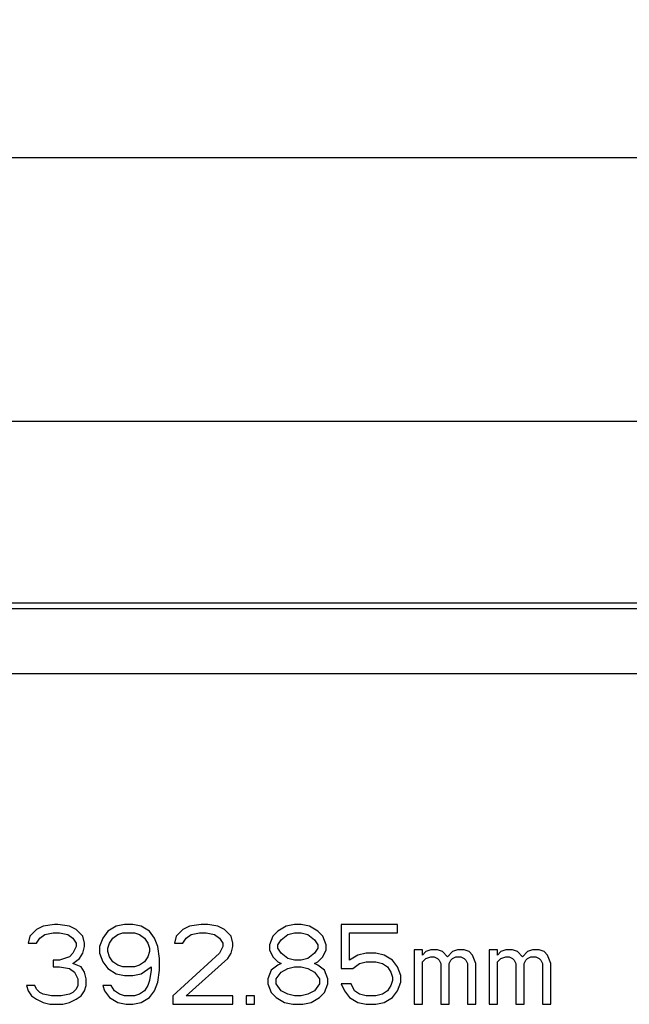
# Model space of a CAD drawing. Header units: millimetres. Extents: x 0 to 3401, y -1 to 1189.
# Tile 5 of 40: x 644 to 705, y 762 to 861. Entities that reach past the tile are written whole.
import ezdxf

# ---------------------------------------------------------------- set-up
doc = ezdxf.new("R2010")
doc.units = ezdxf.units.MM
doc.header["$LTSCALE"] = 65.395
doc.header["$PDMODE"] = 3
doc.header["$PDSIZE"] = 8
doc.layers.get('0').update_dxf_attribs({"linetype": 'CONTINUOUS'})
doc.layers.get('Defpoints').update_dxf_attribs({"linetype": 'CONTINUOUS'})
doc.layers.add('标注', color=7, linetype='CONTINUOUS')
doc.styles.get("Standard").update_dxf_attribs({"font": 'txt', "width": 0.8})
doc.dimstyles.new('1-1-1.5', dxfattribs={"dimtxt": 6, "dimasz": 5, "dimexe": 1.5, "dimexo": 1.5, "dimgap": 0.1, "dimtad": 1, "dimzin": 0, "dimdsep": 46, "dimtxsty": 'Standard', "dimcen": 1, "dimclrd": 2, "dimclre": 2, "dimclrt": 2, "dimazin": 0, "dimtfac": 1, "dimtofl": 0, "dimtmove": 0, "dimatfit": 3, "dimfxl": 1, "dimtolj": 1, "dimtzin": 0, "dimlwd": -1, "dimlwe": -1, "dimarcsym": 0})

# ---------------------------------------------------------------- blocks, each defined once
blk = doc.blocks.new('*D3')
at = {"transparency": 16777216}
for p, q in [((482.65, 799.902), (482.65, 848.284)), ((1198.85, 799.905), (1198.85, 848.284)), ((492.65, 846.784), (1188.85, 846.784))]:
    blk.add_line(p, q, dxfattribs=at)
for points in [[(492.65, 848.45), (492.65, 845.117), (482.65, 846.784)], [(1188.85, 848.45), (1188.85, 845.117), (1198.85, 846.784)]]:
    blk.add_solid(points, dxfattribs=at)
at = {"layer": 'Defpoints', "color": 0, "transparency": 16777216}
for p in [(1198.85, 846.784), (482.65, 798.402), (1198.85, 798.405)]:
    blk.add_point(p, dxfattribs=at)
at = {"transparency": 16777216, "insert": (840.75, 852.884), "char_height": 12, "attachment_point": 5}
blk.add_mtext('\\A1;716.20%%P1', dxfattribs=at)
blk = doc.blocks.new('*D9')
at = {"transparency": 16777216}
for p, q in [((489.75, 795.602), (489.75, 821.856)), ((1191.75, 795.602), (1191.75, 821.856)), ((1181.75, 820.356), (499.75, 820.356))]:
    blk.add_line(p, q, dxfattribs=at)
for points in [[(499.75, 822.022), (499.75, 818.689), (489.75, 820.356)], [(1181.75, 822.022), (1181.75, 818.689), (1191.75, 820.356)]]:
    blk.add_solid(points, dxfattribs=at)
at = {"layer": 'Defpoints', "color": 0, "transparency": 16777216}
for p in [(489.75, 820.356), (489.75, 794.102), (1191.75, 794.102)]:
    blk.add_point(p, dxfattribs=at)
at = {"transparency": 16777216, "insert": (840.75, 826.456), "char_height": 12, "attachment_point": 5}
blk.add_mtext('\\A1;702.00%%P0.5', dxfattribs=at)

msp = doc.modelspace()

# ---------------------------------------------------------------- linework, layer by layer
at = {"color": 7, "linetype": 'Continuous'}
for p, q in [((486.45, 802.202), (1195.05, 802.202)), ((1195.05, 801.602), (486.45, 801.602)), ((1190.75, 795.102), (490.75, 795.102))]:
    msp.add_line(p, q, dxfattribs=at)
at = {"linetype": 'Continuous'}
for p, q in [((646.072, 769.482), (645.405, 768.801)), ((646.739, 769.822), (646.072, 769.482)), ((647.905, 769.992), (646.739, 769.822)), ((646.905, 768.971), (647.739, 769.141)), ((647.739, 769.141), (648.405, 769.141)), ((648.239, 769.992), (647.905, 769.992)), ((649.405, 769.822), (648.239, 769.992)), ((648.405, 769.141), (649.239, 768.971)), ((650.072, 769.482), (649.405, 769.822)), ((650.739, 768.801), (650.072, 769.482)), ((653.239, 769.311), (652.739, 768.631)), ((654.072, 769.822), (653.239, 769.311)), ((654.905, 769.992), (654.072, 769.822)), ((654.239, 768.971), (654.739, 769.141)), ((654.739, 769.141), (655.905, 769.141)), ((655.739, 769.992), (654.905, 769.992)), ((656.572, 769.822), (655.739, 769.992)), ((655.905, 769.141), (656.405, 768.971)), ((657.405, 769.311), (656.572, 769.822)), ((657.905, 768.631), (657.405, 769.311)), ((660.739, 769.482), (660.072, 768.801)), ((661.405, 769.822), (660.739, 769.482)), ((662.572, 769.992), (661.405, 769.822)), ((661.572, 768.971), (662.405, 769.141)), ((662.405, 769.141), (663.072, 769.141)), ((663.239, 769.992), (662.572, 769.992)), ((663.072, 769.141), (663.905, 768.971)), ((664.239, 769.822), (663.239, 769.992)), ((664.905, 769.482), (664.239, 769.822)), ((665.572, 768.801), (664.905, 769.482)), ((670.239, 769.311), (669.739, 768.801)), ((671.072, 769.822), (670.239, 769.311)), ((671.905, 769.992), (671.072, 769.822)), ((671.239, 768.971), (671.905, 769.141)), ((672.572, 769.992), (671.905, 769.992)), ((671.905, 769.141), (672.572, 769.141)), ((673.405, 769.822), (672.572, 769.992)), ((672.572, 769.141), (673.239, 768.971)), ((674.239, 769.311), (673.405, 769.822)), ((674.739, 768.801), (674.239, 769.311)), ((682.239, 769.992), (676.572, 769.992)), ((676.572, 769.992), (676.572, 765.567)), ((677.405, 769.141), (682.239, 769.141)), ((677.405, 766.418), (677.405, 769.141)), ((682.239, 769.141), (682.239, 769.992)), ((645.405, 768.801), (645.239, 768.12)), ((646.072, 768.12), (646.405, 768.631)), ((646.405, 768.631), (646.905, 768.971)), ((649.239, 768.971), (649.739, 768.631)), ((649.739, 768.631), (650.072, 768.12)), ((650.905, 768.12), (650.739, 768.801)), ((652.739, 768.631), (652.405, 767.779)), ((653.405, 768.12), (653.739, 768.631)), ((653.739, 768.631), (654.239, 768.971)), ((656.405, 768.971), (656.905, 768.631)), ((656.905, 768.631), (657.239, 768.12)), ((658.239, 767.779), (657.905, 768.631)), ((660.072, 768.801), (659.905, 768.12)), ((660.739, 768.12), (661.072, 768.631)), ((661.072, 768.631), (661.572, 768.971)), ((663.905, 768.971), (664.405, 768.631)), ((664.405, 768.631), (664.739, 768.12)), ((665.739, 768.12), (665.572, 768.801)), ((669.739, 768.801), (669.405, 767.95)), ((670.239, 767.95), (670.572, 768.46)), ((670.572, 768.46), (671.239, 768.971)), ((673.239, 768.971), (673.905, 768.46)), ((673.905, 768.46), (674.239, 767.95)), ((675.072, 767.95), (674.739, 768.801)), ((645.239, 768.12), (646.072, 768.12)), ((650.072, 767.779), (649.739, 767.099)), ((650.072, 768.12), (650.072, 767.779)), ((650.739, 767.099), (650.905, 767.779)), ((650.905, 767.779), (650.905, 768.12)), ((652.405, 767.779), (652.405, 767.099)), ((653.239, 767.609), (653.405, 768.12)), ((653.239, 767.269), (653.239, 767.609)), ((653.405, 766.758), (653.239, 767.269)), ((657.239, 768.12), (657.405, 767.609)), ((657.405, 767.269), (657.239, 766.758)), ((657.405, 767.609), (657.405, 767.269)), ((658.405, 766.588), (658.239, 767.779)), ((659.905, 768.12), (660.739, 768.12)), ((664.739, 767.779), (664.405, 767.099)), ((664.739, 768.12), (664.739, 767.779)), ((665.572, 767.099), (665.739, 767.779)), ((665.739, 767.779), (665.739, 768.12)), ((669.405, 767.95), (669.405, 767.439)), ((669.405, 767.439), (669.739, 766.758)), ((670.239, 767.609), (670.239, 767.95)), ((670.572, 767.099), (670.239, 767.609)), ((674.239, 767.609), (673.905, 767.099)), ((674.239, 767.95), (674.239, 767.609)), ((674.739, 766.758), (675.072, 767.439)), ((675.072, 767.439), (675.072, 767.95)), ((684.739, 767.439), (683.905, 767.439)), ((683.905, 767.439), (683.905, 761.992)), ((684.739, 766.928), (684.739, 767.439)), ((685.072, 767.269), (684.739, 766.928)), ((685.572, 767.439), (685.072, 767.269)), ((686.239, 767.439), (685.572, 767.439)), ((686.739, 767.269), (686.239, 767.439)), ((687.239, 766.758), (686.739, 767.269)), ((687.739, 767.269), (687.239, 766.758)), ((688.239, 767.439), (687.739, 767.269)), ((688.905, 767.439), (688.239, 767.439)), ((689.405, 767.269), (688.905, 767.439)), ((689.739, 766.928), (689.405, 767.269)), ((692.239, 767.439), (691.405, 767.439)), ((691.405, 767.439), (691.405, 761.992)), ((692.239, 766.928), (692.239, 767.439)), ((692.572, 767.269), (692.239, 766.928)), ((693.072, 767.439), (692.572, 767.269)), ((693.739, 767.439), (693.072, 767.439)), ((694.239, 767.269), (693.739, 767.439)), ((694.739, 766.758), (694.239, 767.269)), ((695.239, 767.269), (694.739, 766.758)), ((695.739, 767.439), (695.239, 767.269)), ((696.405, 767.439), (695.739, 767.439)), ((696.905, 767.269), (696.405, 767.439)), ((697.239, 766.928), (696.905, 767.269)), ((648.405, 766.418), (647.739, 766.418)), ((647.739, 766.418), (647.739, 765.737)), ((649.405, 766.758), (648.405, 766.418)), ((649.739, 767.099), (649.405, 766.758)), ((649.739, 766.077), (650.405, 766.588)), ((650.405, 766.588), (650.739, 767.099)), ((652.405, 767.099), (652.739, 766.248)), ((652.739, 766.248), (653.239, 765.567)), ((653.739, 766.248), (653.405, 766.758)), ((654.239, 765.907), (653.739, 766.248)), ((656.905, 766.248), (656.405, 765.907)), ((657.239, 766.758), (656.905, 766.248)), ((658.405, 765.396), (658.405, 766.588)), ((664.405, 767.099), (659.739, 762.843)), ((661.072, 762.843), (665.239, 766.588)), ((665.239, 766.588), (665.572, 767.099)), ((669.739, 766.758), (670.239, 766.248)), ((670.239, 766.248), (670.572, 766.077)), ((671.239, 766.588), (670.572, 767.099)), ((671.905, 766.418), (671.239, 766.588)), ((672.572, 766.418), (671.905, 766.418)), ((673.239, 766.588), (672.572, 766.418)), ((673.905, 767.099), (673.239, 766.588)), ((673.905, 766.077), (674.239, 766.248)), ((674.239, 766.248), (674.739, 766.758)), ((678.239, 766.928), (677.405, 766.418)), ((679.072, 767.099), (678.239, 766.928)), ((678.405, 766.077), (679.072, 766.248)), ((680.072, 767.099), (679.072, 767.099)), ((679.072, 766.248), (680.072, 766.248)), ((680.905, 766.928), (680.072, 767.099)), ((680.072, 766.248), (680.739, 766.077)), ((681.739, 766.418), (680.905, 766.928)), ((682.239, 765.737), (681.739, 766.418)), ((684.739, 766.248), (685.072, 766.588)), ((684.739, 761.992), (684.739, 766.248)), ((685.072, 766.588), (685.572, 766.758)), ((685.572, 766.758), (685.905, 766.758)), ((685.905, 766.758), (686.239, 766.588)), ((686.239, 766.588), (686.405, 766.418)), ((686.405, 766.418), (686.572, 766.077)), ((687.405, 766.077), (687.572, 766.418)), ((687.572, 766.418), (687.739, 766.588)), ((687.739, 766.588), (688.072, 766.758)), ((688.072, 766.758), (688.572, 766.758)), ((688.572, 766.758), (688.905, 766.588)), ((688.905, 766.588), (689.072, 766.418)), ((689.072, 766.418), (689.239, 766.077)), ((690.072, 766.077), (689.739, 766.928)), ((692.239, 766.248), (692.572, 766.588)), ((692.239, 761.992), (692.239, 766.248)), ((692.572, 766.588), (693.072, 766.758)), ((693.072, 766.758), (693.405, 766.758)), ((693.405, 766.758), (693.739, 766.588)), ((693.739, 766.588), (693.905, 766.418)), ((693.905, 766.418), (694.072, 766.077)), ((694.905, 766.077), (695.072, 766.418)), ((695.072, 766.418), (695.239, 766.588)), ((695.239, 766.588), (695.572, 766.758)), ((695.572, 766.758), (696.072, 766.758)), ((696.072, 766.758), (696.405, 766.588)), ((696.405, 766.588), (696.572, 766.418)), ((696.572, 766.418), (696.739, 766.077)), ((697.572, 766.077), (697.239, 766.928)), ((647.739, 765.737), (648.405, 765.737)), ((648.405, 765.737), (649.405, 765.567)), ((649.405, 765.567), (649.905, 765.226)), ((650.572, 765.737), (649.739, 766.077)), ((649.905, 765.226), (650.239, 764.545)), ((650.905, 765.226), (650.572, 765.737)), ((651.072, 764.545), (650.905, 765.226)), ((653.239, 765.567), (654.072, 765.056)), ((654.739, 765.737), (654.239, 765.907)), ((655.905, 765.737), (654.739, 765.737)), ((656.405, 765.907), (655.905, 765.737)), ((656.572, 765.056), (657.572, 765.737)), ((657.572, 765.396), (657.405, 764.375)), ((657.572, 765.737), (657.572, 765.396)), ((658.239, 764.205), (658.405, 765.396)), ((669.572, 765.396), (669.239, 764.545)), ((670.239, 765.907), (669.572, 765.396)), ((670.072, 764.545), (670.572, 765.226)), ((670.572, 766.077), (670.239, 765.907)), ((670.572, 765.226), (671.239, 765.567)), ((671.239, 765.567), (671.905, 765.737)), ((671.905, 765.737), (672.572, 765.737)), ((672.572, 765.737), (673.239, 765.567)), ((673.239, 765.567), (673.905, 765.226)), ((674.239, 765.907), (673.905, 766.077)), ((673.905, 765.226), (674.405, 764.545)), ((674.905, 765.396), (674.239, 765.907)), ((675.239, 764.545), (674.905, 765.396)), ((676.572, 765.567), (677.739, 765.567)), ((677.739, 765.567), (678.405, 766.077)), ((680.739, 766.077), (681.239, 765.737)), ((681.239, 765.737), (681.572, 765.226)), ((681.572, 765.226), (681.739, 764.716)), ((682.572, 764.886), (682.239, 765.737)), ((686.572, 766.077), (686.572, 761.992)), ((687.405, 761.992), (687.405, 766.077)), ((689.239, 766.077), (689.239, 761.992)), ((690.072, 761.992), (690.072, 766.077)), ((694.072, 766.077), (694.072, 761.992)), ((694.905, 761.992), (694.905, 766.077)), ((696.739, 766.077), (696.739, 761.992)), ((697.572, 761.992), (697.572, 766.077)), ((650.239, 764.545), (650.239, 763.865)), ((651.072, 763.865), (651.072, 764.545)), ((654.072, 765.056), (654.905, 764.886)), ((654.905, 764.886), (655.739, 764.886)), ((655.739, 764.886), (656.572, 765.056)), ((657.405, 764.375), (657.239, 763.865)), ((657.905, 763.354), (658.239, 764.205)), ((669.239, 764.545), (669.239, 764.035)), ((670.072, 764.035), (670.072, 764.545)), ((674.405, 764.545), (674.405, 764.035)), ((675.239, 764.035), (675.239, 764.545)), ((681.739, 764.375), (681.572, 763.865)), ((681.739, 764.716), (681.739, 764.375)), ((682.239, 763.354), (682.572, 764.205)), ((682.572, 764.205), (682.572, 764.886)), ((645.905, 763.865), (645.072, 763.865)), ((645.072, 763.865), (645.239, 763.354)), ((645.239, 763.354), (645.572, 762.843)), ((646.072, 763.524), (645.905, 763.865)), ((646.405, 763.184), (646.072, 763.524)), ((650.072, 763.524), (649.739, 763.184)), ((650.239, 763.865), (650.072, 763.524)), ((650.572, 762.843), (650.905, 763.354)), ((650.905, 763.354), (651.072, 763.865)), ((653.572, 763.865), (652.739, 763.865)), ((652.739, 763.865), (652.905, 763.354)), ((652.905, 763.354), (653.405, 762.673)), ((653.905, 763.354), (653.572, 763.865)), ((654.405, 763.013), (653.905, 763.354)), ((656.905, 763.354), (656.405, 763.013)), ((657.239, 763.865), (656.905, 763.354)), ((657.405, 762.673), (657.905, 763.354)), ((669.239, 764.035), (669.572, 763.184)), ((670.572, 763.354), (670.072, 764.035)), ((671.239, 763.013), (670.572, 763.354)), ((673.905, 763.354), (673.239, 763.013)), ((674.405, 764.035), (673.905, 763.354)), ((674.905, 763.184), (675.239, 764.035)), ((677.572, 764.035), (676.572, 764.035)), ((676.572, 764.035), (676.905, 763.354)), ((676.905, 763.354), (677.405, 762.673)), ((677.905, 763.354), (677.572, 764.035)), ((678.405, 763.013), (677.905, 763.354)), ((681.239, 763.354), (680.739, 763.013)), ((681.572, 763.865), (681.239, 763.354)), ((681.739, 762.673), (682.239, 763.354)), ((645.572, 762.843), (646.072, 762.503)), ((646.072, 762.503), (646.739, 762.162)), ((646.739, 763.013), (646.405, 763.184)), ((647.572, 762.843), (646.739, 763.013)), ((648.572, 762.843), (647.572, 762.843)), ((649.405, 763.013), (648.572, 762.843)), ((649.739, 763.184), (649.405, 763.013)), ((649.405, 762.162), (650.072, 762.503)), ((650.072, 762.503), (650.572, 762.843)), ((653.405, 762.673), (654.239, 762.162)), ((654.905, 762.843), (654.405, 763.013)), ((655.905, 762.843), (654.905, 762.843)), ((656.405, 763.013), (655.905, 762.843)), ((656.572, 762.162), (657.405, 762.673)), ((659.739, 762.843), (659.739, 761.992)), ((665.739, 762.843), (661.072, 762.843)), ((665.739, 761.992), (665.739, 762.843)), ((667.905, 762.843), (667.072, 762.843)), ((667.072, 762.843), (667.072, 761.992)), ((667.905, 761.992), (667.905, 762.843)), ((669.572, 763.184), (670.072, 762.673)), ((670.072, 762.673), (670.905, 762.162)), ((671.905, 762.843), (671.239, 763.013)), ((672.572, 762.843), (671.905, 762.843)), ((673.239, 763.013), (672.572, 762.843)), ((673.572, 762.162), (674.405, 762.673)), ((674.405, 762.673), (674.905, 763.184)), ((677.405, 762.673), (678.239, 762.162)), ((679.072, 762.843), (678.405, 763.013)), ((680.072, 762.843), (679.072, 762.843)), ((680.739, 763.013), (680.072, 762.843)), ((680.905, 762.162), (681.739, 762.673)), ((646.739, 762.162), (647.405, 761.992)), ((647.405, 761.992), (648.739, 761.992)), ((648.739, 761.992), (649.405, 762.162)), ((654.239, 762.162), (655.072, 761.992)), ((655.072, 761.992), (655.739, 761.992)), ((655.739, 761.992), (656.572, 762.162)), ((659.739, 761.992), (665.739, 761.992)), ((667.072, 761.992), (667.905, 761.992)), ((670.905, 762.162), (671.739, 761.992)), ((671.739, 761.992), (672.739, 761.992)), ((672.739, 761.992), (673.572, 762.162)), ((678.239, 762.162), (679.072, 761.992)), ((679.072, 761.992), (680.072, 761.992)), ((680.072, 761.992), (680.905, 762.162)), ((683.905, 761.992), (684.739, 761.992)), ((686.572, 761.992), (687.405, 761.992)), ((689.239, 761.992), (690.072, 761.992)), ((691.405, 761.992), (692.239, 761.992)), ((694.072, 761.992), (694.905, 761.992)), ((696.739, 761.992), (697.572, 761.992))]:
    msp.add_line(p, q, dxfattribs=at)
at = {"layer": '标注', "color": 1, "linetype": 'Continuous'}
for p, q in [((646.072, 769.482), (645.405, 768.801)), ((646.739, 769.822), (646.072, 769.482)), ((647.905, 769.992), (646.739, 769.822)), ((646.905, 768.971), (647.739, 769.141)), ((647.739, 769.141), (648.405, 769.141)), ((648.239, 769.992), (647.905, 769.992)), ((649.405, 769.822), (648.239, 769.992)), ((648.405, 769.141), (649.239, 768.971)), ((650.072, 769.482), (649.405, 769.822)), ((650.739, 768.801), (650.072, 769.482)), ((653.239, 769.311), (652.739, 768.631)), ((654.072, 769.822), (653.239, 769.311)), ((654.905, 769.992), (654.072, 769.822)), ((654.239, 768.971), (654.739, 769.141)), ((654.739, 769.141), (655.905, 769.141)), ((655.739, 769.992), (654.905, 769.992)), ((656.572, 769.822), (655.739, 769.992)), ((655.905, 769.141), (656.405, 768.971)), ((657.405, 769.311), (656.572, 769.822)), ((657.905, 768.631), (657.405, 769.311)), ((660.739, 769.482), (660.072, 768.801)), ((661.405, 769.822), (660.739, 769.482)), ((662.572, 769.992), (661.405, 769.822)), ((661.572, 768.971), (662.405, 769.141)), ((662.405, 769.141), (663.072, 769.141)), ((663.239, 769.992), (662.572, 769.992)), ((663.072, 769.141), (663.905, 768.971)), ((664.239, 769.822), (663.239, 769.992)), ((664.905, 769.482), (664.239, 769.822)), ((665.572, 768.801), (664.905, 769.482)), ((670.239, 769.311), (669.739, 768.801)), ((671.072, 769.822), (670.239, 769.311)), ((671.905, 769.992), (671.072, 769.822)), ((671.239, 768.971), (671.905, 769.141)), ((672.572, 769.992), (671.905, 769.992)), ((671.905, 769.141), (672.572, 769.141)), ((673.405, 769.822), (672.572, 769.992)), ((672.572, 769.141), (673.239, 768.971)), ((674.239, 769.311), (673.405, 769.822)), ((674.739, 768.801), (674.239, 769.311)), ((682.239, 769.992), (676.572, 769.992)), ((676.572, 769.992), (676.572, 765.567)), ((677.405, 769.141), (682.239, 769.141)), ((677.405, 766.418), (677.405, 769.141)), ((682.239, 769.141), (682.239, 769.992)), ((645.405, 768.801), (645.239, 768.12)), ((646.072, 768.12), (646.405, 768.631)), ((646.405, 768.631), (646.905, 768.971)), ((649.239, 768.971), (649.739, 768.631)), ((649.739, 768.631), (650.072, 768.12)), ((650.905, 768.12), (650.739, 768.801)), ((652.739, 768.631), (652.405, 767.779)), ((653.405, 768.12), (653.739, 768.631)), ((653.739, 768.631), (654.239, 768.971)), ((656.405, 768.971), (656.905, 768.631)), ((656.905, 768.631), (657.239, 768.12)), ((658.239, 767.779), (657.905, 768.631)), ((660.072, 768.801), (659.905, 768.12)), ((660.739, 768.12), (661.072, 768.631)), ((661.072, 768.631), (661.572, 768.971)), ((663.905, 768.971), (664.405, 768.631)), ((664.405, 768.631), (664.739, 768.12)), ((665.739, 768.12), (665.572, 768.801)), ((669.739, 768.801), (669.405, 767.95)), ((670.239, 767.95), (670.572, 768.46)), ((670.572, 768.46), (671.239, 768.971)), ((673.239, 768.971), (673.905, 768.46)), ((673.905, 768.46), (674.239, 767.95)), ((675.072, 767.95), (674.739, 768.801)), ((645.239, 768.12), (646.072, 768.12)), ((650.072, 767.779), (649.739, 767.099)), ((650.072, 768.12), (650.072, 767.779)), ((650.739, 767.099), (650.905, 767.779)), ((650.905, 767.779), (650.905, 768.12)), ((652.405, 767.779), (652.405, 767.099)), ((653.239, 767.609), (653.405, 768.12)), ((653.239, 767.269), (653.239, 767.609)), ((653.405, 766.758), (653.239, 767.269)), ((657.239, 768.12), (657.405, 767.609)), ((657.405, 767.269), (657.239, 766.758)), ((657.405, 767.609), (657.405, 767.269)), ((658.405, 766.588), (658.239, 767.779)), ((659.905, 768.12), (660.739, 768.12)), ((664.739, 767.779), (664.405, 767.099)), ((664.739, 768.12), (664.739, 767.779)), ((665.572, 767.099), (665.739, 767.779)), ((665.739, 767.779), (665.739, 768.12)), ((669.405, 767.95), (669.405, 767.439)), ((669.405, 767.439), (669.739, 766.758)), ((670.239, 767.609), (670.239, 767.95)), ((670.572, 767.099), (670.239, 767.609)), ((674.239, 767.609), (673.905, 767.099)), ((674.239, 767.95), (674.239, 767.609)), ((674.739, 766.758), (675.072, 767.439)), ((675.072, 767.439), (675.072, 767.95)), ((684.739, 767.439), (683.905, 767.439)), ((683.905, 767.439), (683.905, 761.992)), ((684.739, 766.928), (684.739, 767.439)), ((685.072, 767.269), (684.739, 766.928)), ((685.572, 767.439), (685.072, 767.269)), ((686.239, 767.439), (685.572, 767.439)), ((686.739, 767.269), (686.239, 767.439)), ((687.239, 766.758), (686.739, 767.269)), ((687.739, 767.269), (687.239, 766.758)), ((688.239, 767.439), (687.739, 767.269)), ((688.905, 767.439), (688.239, 767.439)), ((689.405, 767.269), (688.905, 767.439)), ((689.739, 766.928), (689.405, 767.269)), ((692.239, 767.439), (691.405, 767.439)), ((691.405, 767.439), (691.405, 761.992)), ((692.239, 766.928), (692.239, 767.439)), ((692.572, 767.269), (692.239, 766.928)), ((693.072, 767.439), (692.572, 767.269)), ((693.739, 767.439), (693.072, 767.439)), ((694.239, 767.269), (693.739, 767.439)), ((694.739, 766.758), (694.239, 767.269)), ((695.239, 767.269), (694.739, 766.758)), ((695.739, 767.439), (695.239, 767.269)), ((696.405, 767.439), (695.739, 767.439)), ((696.905, 767.269), (696.405, 767.439)), ((697.239, 766.928), (696.905, 767.269)), ((648.405, 766.418), (647.739, 766.418)), ((647.739, 766.418), (647.739, 765.737)), ((649.405, 766.758), (648.405, 766.418)), ((649.739, 767.099), (649.405, 766.758)), ((649.739, 766.077), (650.405, 766.588)), ((650.405, 766.588), (650.739, 767.099)), ((652.405, 767.099), (652.739, 766.248)), ((652.739, 766.248), (653.239, 765.567)), ((653.739, 766.248), (653.405, 766.758)), ((654.239, 765.907), (653.739, 766.248)), ((656.905, 766.248), (656.405, 765.907)), ((657.239, 766.758), (656.905, 766.248)), ((658.405, 765.396), (658.405, 766.588)), ((664.405, 767.099), (659.739, 762.843)), ((661.072, 762.843), (665.239, 766.588)), ((665.239, 766.588), (665.572, 767.099)), ((669.739, 766.758), (670.239, 766.248)), ((670.239, 766.248), (670.572, 766.077)), ((671.239, 766.588), (670.572, 767.099)), ((671.905, 766.418), (671.239, 766.588)), ((672.572, 766.418), (671.905, 766.418)), ((673.239, 766.588), (672.572, 766.418)), ((673.905, 767.099), (673.239, 766.588)), ((673.905, 766.077), (674.239, 766.248)), ((674.239, 766.248), (674.739, 766.758)), ((678.239, 766.928), (677.405, 766.418)), ((679.072, 767.099), (678.239, 766.928)), ((678.405, 766.077), (679.072, 766.248)), ((680.072, 767.099), (679.072, 767.099)), ((679.072, 766.248), (680.072, 766.248)), ((680.905, 766.928), (680.072, 767.099)), ((680.072, 766.248), (680.739, 766.077)), ((681.739, 766.418), (680.905, 766.928)), ((682.239, 765.737), (681.739, 766.418)), ((684.739, 766.248), (685.072, 766.588)), ((684.739, 761.992), (684.739, 766.248)), ((685.072, 766.588), (685.572, 766.758)), ((685.572, 766.758), (685.905, 766.758)), ((685.905, 766.758), (686.239, 766.588)), ((686.239, 766.588), (686.405, 766.418)), ((686.405, 766.418), (686.572, 766.077)), ((687.405, 766.077), (687.572, 766.418)), ((687.572, 766.418), (687.739, 766.588)), ((687.739, 766.588), (688.072, 766.758)), ((688.072, 766.758), (688.572, 766.758)), ((688.572, 766.758), (688.905, 766.588)), ((688.905, 766.588), (689.072, 766.418)), ((689.072, 766.418), (689.239, 766.077)), ((690.072, 766.077), (689.739, 766.928)), ((692.239, 766.248), (692.572, 766.588)), ((692.239, 761.992), (692.239, 766.248)), ((692.572, 766.588), (693.072, 766.758)), ((693.072, 766.758), (693.405, 766.758)), ((693.405, 766.758), (693.739, 766.588)), ((693.739, 766.588), (693.905, 766.418)), ((693.905, 766.418), (694.072, 766.077)), ((694.905, 766.077), (695.072, 766.418)), ((695.072, 766.418), (695.239, 766.588)), ((695.239, 766.588), (695.572, 766.758)), ((695.572, 766.758), (696.072, 766.758)), ((696.072, 766.758), (696.405, 766.588)), ((696.405, 766.588), (696.572, 766.418)), ((696.572, 766.418), (696.739, 766.077)), ((697.572, 766.077), (697.239, 766.928)), ((647.739, 765.737), (648.405, 765.737)), ((648.405, 765.737), (649.405, 765.567)), ((649.405, 765.567), (649.905, 765.226)), ((650.572, 765.737), (649.739, 766.077)), ((649.905, 765.226), (650.239, 764.545)), ((650.905, 765.226), (650.572, 765.737)), ((651.072, 764.545), (650.905, 765.226)), ((653.239, 765.567), (654.072, 765.056)), ((654.739, 765.737), (654.239, 765.907)), ((655.905, 765.737), (654.739, 765.737)), ((656.405, 765.907), (655.905, 765.737)), ((656.572, 765.056), (657.572, 765.737)), ((657.572, 765.396), (657.405, 764.375)), ((657.572, 765.737), (657.572, 765.396)), ((658.239, 764.205), (658.405, 765.396)), ((669.572, 765.396), (669.239, 764.545)), ((670.239, 765.907), (669.572, 765.396)), ((670.072, 764.545), (670.572, 765.226)), ((670.572, 766.077), (670.239, 765.907)), ((670.572, 765.226), (671.239, 765.567)), ((671.239, 765.567), (671.905, 765.737)), ((671.905, 765.737), (672.572, 765.737)), ((672.572, 765.737), (673.239, 765.567)), ((673.239, 765.567), (673.905, 765.226)), ((674.239, 765.907), (673.905, 766.077)), ((673.905, 765.226), (674.405, 764.545)), ((674.905, 765.396), (674.239, 765.907)), ((675.239, 764.545), (674.905, 765.396)), ((676.572, 765.567), (677.739, 765.567)), ((677.739, 765.567), (678.405, 766.077)), ((680.739, 766.077), (681.239, 765.737)), ((681.239, 765.737), (681.572, 765.226)), ((681.572, 765.226), (681.739, 764.716)), ((682.572, 764.886), (682.239, 765.737)), ((686.572, 766.077), (686.572, 761.992)), ((687.405, 761.992), (687.405, 766.077)), ((689.239, 766.077), (689.239, 761.992)), ((690.072, 761.992), (690.072, 766.077)), ((694.072, 766.077), (694.072, 761.992)), ((694.905, 761.992), (694.905, 766.077)), ((696.739, 766.077), (696.739, 761.992)), ((697.572, 761.992), (697.572, 766.077)), ((650.239, 764.545), (650.239, 763.865)), ((651.072, 763.865), (651.072, 764.545)), ((654.072, 765.056), (654.905, 764.886)), ((654.905, 764.886), (655.739, 764.886)), ((655.739, 764.886), (656.572, 765.056)), ((657.405, 764.375), (657.239, 763.865)), ((657.905, 763.354), (658.239, 764.205)), ((669.239, 764.545), (669.239, 764.035)), ((670.072, 764.035), (670.072, 764.545)), ((674.405, 764.545), (674.405, 764.035)), ((675.239, 764.035), (675.239, 764.545)), ((681.739, 764.375), (681.572, 763.865)), ((681.739, 764.716), (681.739, 764.375)), ((682.239, 763.354), (682.572, 764.205)), ((682.572, 764.205), (682.572, 764.886)), ((645.905, 763.865), (645.072, 763.865)), ((645.072, 763.865), (645.239, 763.354)), ((645.239, 763.354), (645.572, 762.843)), ((646.072, 763.524), (645.905, 763.865)), ((646.405, 763.184), (646.072, 763.524)), ((650.072, 763.524), (649.739, 763.184)), ((650.239, 763.865), (650.072, 763.524)), ((650.572, 762.843), (650.905, 763.354)), ((650.905, 763.354), (651.072, 763.865)), ((653.572, 763.865), (652.739, 763.865)), ((652.739, 763.865), (652.905, 763.354)), ((652.905, 763.354), (653.405, 762.673)), ((653.905, 763.354), (653.572, 763.865)), ((654.405, 763.013), (653.905, 763.354)), ((656.905, 763.354), (656.405, 763.013)), ((657.239, 763.865), (656.905, 763.354)), ((657.405, 762.673), (657.905, 763.354)), ((669.239, 764.035), (669.572, 763.184)), ((670.572, 763.354), (670.072, 764.035)), ((671.239, 763.013), (670.572, 763.354)), ((673.905, 763.354), (673.239, 763.013)), ((674.405, 764.035), (673.905, 763.354)), ((674.905, 763.184), (675.239, 764.035)), ((677.572, 764.035), (676.572, 764.035)), ((676.572, 764.035), (676.905, 763.354)), ((676.905, 763.354), (677.405, 762.673)), ((677.905, 763.354), (677.572, 764.035)), ((678.405, 763.013), (677.905, 763.354)), ((681.239, 763.354), (680.739, 763.013)), ((681.572, 763.865), (681.239, 763.354)), ((681.739, 762.673), (682.239, 763.354)), ((645.572, 762.843), (646.072, 762.503)), ((646.072, 762.503), (646.739, 762.162)), ((646.739, 763.013), (646.405, 763.184)), ((647.572, 762.843), (646.739, 763.013)), ((648.572, 762.843), (647.572, 762.843)), ((649.405, 763.013), (648.572, 762.843)), ((649.739, 763.184), (649.405, 763.013)), ((649.405, 762.162), (650.072, 762.503)), ((650.072, 762.503), (650.572, 762.843)), ((653.405, 762.673), (654.239, 762.162)), ((654.905, 762.843), (654.405, 763.013)), ((655.905, 762.843), (654.905, 762.843)), ((656.405, 763.013), (655.905, 762.843)), ((656.572, 762.162), (657.405, 762.673)), ((659.739, 762.843), (659.739, 761.992)), ((665.739, 762.843), (661.072, 762.843)), ((665.739, 761.992), (665.739, 762.843)), ((667.905, 762.843), (667.072, 762.843)), ((667.072, 762.843), (667.072, 761.992)), ((667.905, 761.992), (667.905, 762.843)), ((669.572, 763.184), (670.072, 762.673)), ((670.072, 762.673), (670.905, 762.162)), ((671.905, 762.843), (671.239, 763.013)), ((672.572, 762.843), (671.905, 762.843)), ((673.239, 763.013), (672.572, 762.843)), ((673.572, 762.162), (674.405, 762.673)), ((674.405, 762.673), (674.905, 763.184)), ((677.405, 762.673), (678.239, 762.162)), ((679.072, 762.843), (678.405, 763.013)), ((680.072, 762.843), (679.072, 762.843)), ((680.739, 763.013), (680.072, 762.843)), ((680.905, 762.162), (681.739, 762.673)), ((646.739, 762.162), (647.405, 761.992)), ((647.405, 761.992), (648.739, 761.992)), ((648.739, 761.992), (649.405, 762.162)), ((654.239, 762.162), (655.072, 761.992)), ((655.072, 761.992), (655.739, 761.992)), ((655.739, 761.992), (656.572, 762.162)), ((659.739, 761.992), (665.739, 761.992)), ((667.072, 761.992), (667.905, 761.992)), ((670.905, 762.162), (671.739, 761.992)), ((671.739, 761.992), (672.739, 761.992)), ((672.739, 761.992), (673.572, 762.162)), ((678.239, 762.162), (679.072, 761.992)), ((679.072, 761.992), (680.072, 761.992)), ((680.072, 761.992), (680.905, 762.162)), ((683.905, 761.992), (684.739, 761.992)), ((686.572, 761.992), (687.405, 761.992)), ((689.239, 761.992), (690.072, 761.992)), ((691.405, 761.992), (692.239, 761.992)), ((694.072, 761.992), (694.905, 761.992)), ((696.739, 761.992), (697.572, 761.992))]:
    msp.add_line(p, q, dxfattribs=at)

# ---------------------------------------------------------------- dimensions: what is measured, and where the dimension line sits
dim = msp.add_linear_dim(base=(1198.85, 846.784), p1=(482.65, 798.402), p2=(1198.85, 798.405), text='<>%%P1', dimstyle='1-1-1.5', override={"dimtxt": 12, "dimasz": 10, "dimtxsty": 'Standard', "dimclrd": 256, "dimclre": 256, "dimclrt": 256})
dim.commit()
dim.dimension.update_dxf_attribs({"geometry": '*D3', "text_midpoint": (840.75, 846.784), "dimtype": 160})
dim = msp.add_linear_dim(base=(489.75, 820.356), p1=(1191.75, 794.102), p2=(489.75, 794.102), text='<>%%P0.5', dimstyle='1-1-1.5', override={"dimtxt": 12, "dimasz": 10, "dimtxsty": 'Standard', "dimclrd": 256, "dimclre": 256, "dimclrt": 256})
dim.commit()
dim.dimension.update_dxf_attribs({"geometry": '*D9', "text_midpoint": (840.75, 826.456)})

doc.saveas('drawing.dxf')
